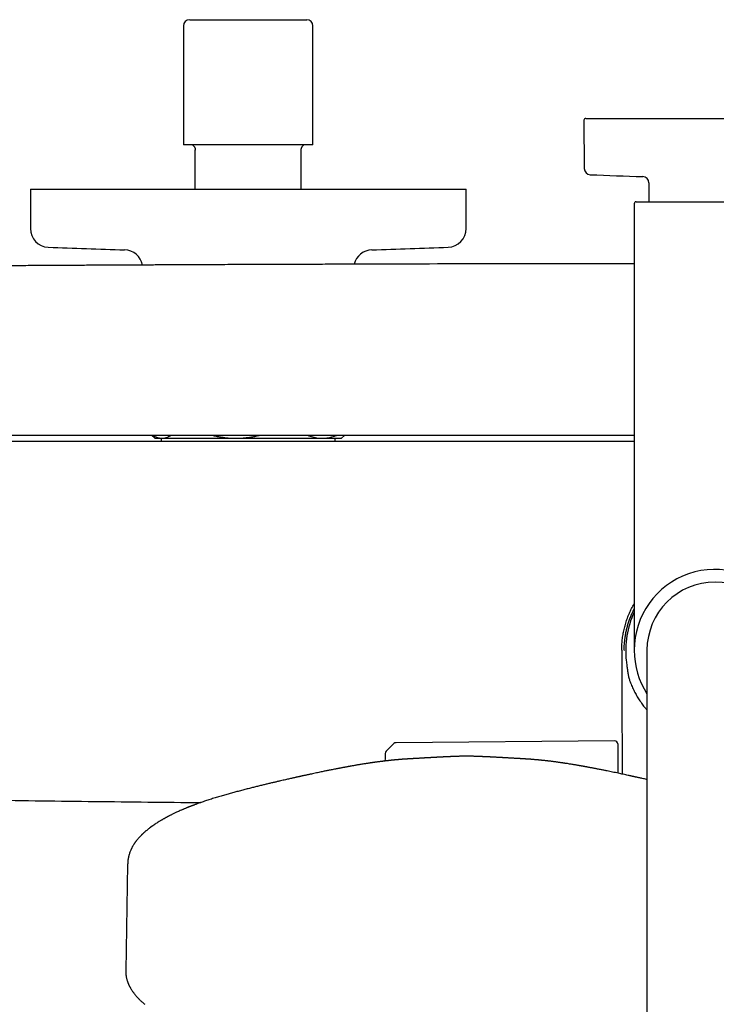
# Model space of a CAD drawing. Header units: millimetres. Extents: x 8 to 1795, y 12 to 2712.
# Tile 6 of 24: x 801 to 913, y 1262 to 1420. Entities that reach past the tile are written whole.
import ezdxf

# ---------------------------------------------------------------- set-up
doc = ezdxf.new("R2010")
doc.units = ezdxf.units.MM

msp = doc.modelspace()

# ---------------------------------------------------------------- linework, layer by layer
at = {"color": 7, "linetype": 'Continuous', "lineweight": 30}
for p, q in [((828.02, 1420.08), (846.82, 1420.08)), ((827.02, 1419.08), (827.02, 1399.98)), ((847.82, 1399.98), (847.82, 1419.08)), ((891.34, 1403.94), (891.41, 1396.19)), ((891.64, 1404.24), (933.2, 1404.24)), ((847.82, 1399.98), (827.02, 1399.98)), ((828.92, 1392.88), (828.92, 1399.2)), ((845.92, 1392.88), (845.92, 1399.2)), ((802.42, 1392.88), (802.42, 1386.55)), ((802.42, 1392.88), (872.42, 1392.88)), ((872.42, 1386.55), (872.42, 1392.88)), ((901.77, 1393.9), (901.77, 1390.84)), ((899.42, 1390.54), (899.42, 1318.84)), ((899.72, 1390.84), (925.12, 1390.84)), ((821.96, 1353.34), (822.42, 1352.88)), ((852.42, 1352.88), (852.88, 1353.34)), ((822.42, 1352.88), (823.56, 1352.88)), ((823.46, 1352.88), (823.46, 1352.34)), ((823.56, 1352.88), (835.47, 1352.88)), ((835.47, 1352.88), (849.32, 1352.88)), ((849.32, 1352.88), (852.42, 1352.88)), ((851.38, 1352.34), (851.38, 1352.88)), ((897.82, 1318.84), (897.86, 1318.84)), ((897.82, 1318.84), (897.86, 1318.84)), ((901.47, 1318.84), (901.47, 1259.89)), ((898.14, 1317.19), (898.14, 1317.18)), ((896.26, 1304.31), (861.17, 1304)), ((860.83, 1303.86), (859.57, 1302.63)), ((896.77, 1303.81), (896.77, 1299.12)), ((863.77, 1301.44), (863.78, 1301.44)), ((881.22, 1301.43), (881.22, 1301.43)), ((818.05, 1284.49), (817.74, 1267.38))]:
    msp.add_line(p, q, dxfattribs=at)
at = {"color": 7, "linetype": 'Continuous', "lineweight": 30, "flags": 128}
msp.add_lwpolyline([(859.42, 1302.28), (859.39, 1301.48), (859.38, 1301.06)], dxfattribs=at)
at = {"color": 7, "linetype": 'Continuous', "lineweight": 30}
for centre, radius, start, end in [((828.02, 1419.08), 1, 90, 180), ((846.82, 1419.08), 1, 0, 90), ((891.64, 1403.94), 0.3, 90, 180.5), ((892.41, 1396.2), 1, 180.5, 267.3946), ((912.42, 1835.99), 441.25, 267.3946, 268.4905), ((900.77, 1393.9), 1, 0, 88.4905), ((899.72, 1390.54), 0.3, 90, 180), ((805.42, 1386.55), 3, 180, 267.5448), ((869.42, 1386.55), 3, 272.4552, 0), ((837.42, 2132.87), 750, 267.54481, 268.48281), ((837.42, 2132.87), 750, 271.51719, 272.45519), ((817.48, 1380.13), 3, 10.715, 88.4828), ((857.35, 1380.13), 3, 91.5172, 166.6474), ((912.42, 1318.84), 13, 327.3846, 180), ((912.42, 1318.84), 10.95, 0, 180), ((912.42, 1318.84), 14.37, 154.7516, 186.6248), ((912.42, 1318.84), 13, 180, 212.6154), ((896.27, 1303.81), 0.5, 0, 90.5), ((859.92, 1302.27), 0.5, 134.362, 178.2461), ((861.18, 1303.5), 0.5, 90.5, 134.362)]:
    msp.add_arc(centre, radius, start, end, dxfattribs=at)
for points, knots in [([(828.47, 1399.99), (828.51, 1399.96), (828.59, 1399.9), (828.69, 1399.8), (828.77, 1399.69), (828.83, 1399.57), (828.87, 1399.46), (828.9, 1399.36), (828.92, 1399.25), (828.92, 1399.19), (828.92, 1399.16)], [0, 0, 0, 0, 0.152244, 0.296702, 0.433372, 0.562252, 0.683345, 0.79666, 0.902208, 1, 1, 1, 1]), ([(845.92, 1399.16), (845.92, 1399.19), (845.92, 1399.25), (845.94, 1399.36), (845.96, 1399.46), (846.01, 1399.57), (846.07, 1399.69), (846.15, 1399.79), (846.24, 1399.9), (846.32, 1399.96), (846.36, 1399.99)], [0, 0, 0, 0, 0.097768, 0.203303, 0.316614, 0.437709, 0.566594, 0.703274, 0.847744, 1, 1, 1, 1]), ([(899.42, 1380.91), (897.67, 1380.91), (889.23, 1380.9), (874.08, 1380.88), (860.06, 1380.84), (852.13, 1380.82), (850.27, 1380.81), (848.41, 1380.8), (846.56, 1380.8), (844.7, 1380.79), (842.85, 1380.79), (841, 1380.78), (839.15, 1380.77), (837.31, 1380.76), (835.49, 1380.76), (833.7, 1380.75), (831.95, 1380.74), (830.24, 1380.73), (828.95, 1380.73), (828.04, 1380.73), (827.5, 1380.72), (826.93, 1380.72), (826.33, 1380.72), (825.7, 1380.71), (824.99, 1380.71), (824.21, 1380.71), (823.34, 1380.7), (822.44, 1380.7), (821.48, 1380.69), (820.47, 1380.69), (819.41, 1380.68), (818.31, 1380.68), (817.16, 1380.67), (815.96, 1380.67), (814.72, 1380.66), (813.44, 1380.65), (812.11, 1380.65), (810.74, 1380.64), (809.32, 1380.63), (807.86, 1380.62), (806.35, 1380.62), (804.79, 1380.61), (803.24, 1380.6), (801.69, 1380.59), (800.15, 1380.58), (798.57, 1380.57), (796.95, 1380.56), (795.3, 1380.55), (794.19, 1380.54), (793.63, 1380.54)], [0, 0, 0, 0, 0.049527, 0.239495, 0.429463, 0.447016, 0.464569, 0.482122, 0.499675, 0.517228, 0.534781, 0.552294, 0.569508, 0.587171, 0.604453, 0.621356, 0.637879, 0.654022, 0.669785, 0.674665, 0.679755, 0.685139, 0.690817, 0.696788, 0.703054, 0.710815, 0.718984, 0.727561, 0.736546, 0.746135, 0.756149, 0.766588, 0.777451, 0.78874, 0.800453, 0.812591, 0.825154, 0.838141, 0.851554, 0.865391, 0.879653, 0.89434, 0.909452, 0.923677, 0.938259, 0.953199, 0.968497, 0.984164, 1, 1, 1, 1]), ([(899.42, 1353.34), (898.6, 1353.34), (891.5, 1353.34), (878.11, 1353.34), (859.23, 1353.34), (840.36, 1353.34), (821.49, 1353.34), (802.62, 1353.34), (790.04, 1353.34), (783.75, 1353.34)], [0, 0, 0, 0, 0.021098, 0.184242, 0.347388, 0.510536, 0.673686, 0.836841, 1, 1, 1, 1]), ([(822.13, 1353.34), (822.15, 1353.33), (822.25, 1353.26), (822.43, 1353.16), (822.69, 1353.05), (822.96, 1352.96), (823.23, 1352.9), (823.43, 1352.88), (823.54, 1352.88), (823.56, 1352.88)], [0, 0, 0, 0, 0.033191, 0.213766, 0.39776, 0.58175, 0.767201, 0.95265, 1, 1, 1, 1]), ([(823.56, 1352.88), (823.65, 1352.89), (823.83, 1352.89), (824.1, 1352.94), (824.36, 1353.02), (824.63, 1353.14), (824.84, 1353.24), (824.96, 1353.32), (824.99, 1353.34)], [0, 0, 0, 0, 0.1850222, 0.370046, 0.5566094, 0.7431773, 0.9340188, 1, 1, 1, 1]), ([(831.77, 1353.34), (831.83, 1353.33), (832.11, 1353.25), (832.63, 1353.15), (833.33, 1353.03), (834.04, 1352.95), (834.75, 1352.89), (835.23, 1352.89), (835.47, 1352.88)], [0, 0, 0, 0, 0.049357, 0.235794, 0.426034, 0.61627, 0.808136, 1, 1, 1, 1]), ([(835.47, 1352.88), (835.53, 1352.88), (835.82, 1352.88), (836.33, 1352.9), (836.99, 1352.96), (837.66, 1353.04), (838.33, 1353.15), (838.83, 1353.26), (839.11, 1353.33), (839.17, 1353.34)], [0, 0, 0, 0, 0.051389, 0.230225, 0.409062, 0.589278, 0.769497, 0.95352, 1, 1, 1, 1]), ([(847.05, 1353.34), (847.09, 1353.33), (847.26, 1353.25), (847.58, 1353.15), (848.01, 1353.03), (848.44, 1352.95), (848.88, 1352.89), (849.17, 1352.89), (849.32, 1352.88)], [0, 0, 0, 0, 0.0493574, 0.2357938, 0.4258422, 0.6162698, 0.8079166, 1, 1, 1, 1]), ([(849.32, 1352.88), (849.36, 1352.88), (849.54, 1352.88), (849.85, 1352.9), (850.26, 1352.96), (850.67, 1353.04), (851.08, 1353.15), (851.39, 1353.26), (851.56, 1353.33), (851.59, 1353.34)], [0, 0, 0, 0, 0.051389, 0.230048, 0.409062, 0.589115, 0.769497, 0.953377, 1, 1, 1, 1]), ([(899.42, 1352.34), (898.59, 1352.34), (891.47, 1352.34), (878.03, 1352.34), (859.12, 1352.34), (840.21, 1352.34), (821.3, 1352.34), (802.39, 1352.34), (789.78, 1352.34), (783.48, 1352.34)], [0, 0, 0, 0, 0.0213265, 0.1844324, 0.3475398, 0.5106494, 0.6737621, 0.8368787, 1, 1, 1, 1]), ([(897.42, 1318.84), (897.42, 1319.12), (897.43, 1319.69), (897.5, 1320.52), (897.62, 1321.36), (897.79, 1322.18), (898, 1323), (898.25, 1323.8), (898.55, 1324.59), (898.9, 1325.35), (899.19, 1325.93), (899.37, 1326.25), (899.42, 1326.32)], [0, 0, 0, 0, 0.107524, 0.215048, 0.322572, 0.430096, 0.53762, 0.645144, 0.752668, 0.860192, 0.967716, 1, 1, 1, 1]), ([(897.82, 1318.84), (897.82, 1319.01), (897.82, 1319.35), (897.85, 1319.85), (897.89, 1320.35), (897.96, 1320.9), (898.06, 1321.51), (898.19, 1322.16), (898.36, 1322.82), (898.57, 1323.46), (898.8, 1324.1), (899.05, 1324.71), (899.26, 1325.17), (899.38, 1325.41), (899.42, 1325.48)], [0, 0, 0, 0, 0.072689, 0.145377, 0.218322, 0.291265, 0.3886, 0.48599, 0.583327, 0.682107, 0.78094, 0.879726, 0.967533, 1, 1, 1, 1]), ([(897.42, 1318.84), (897.42, 1318.73), (897.42, 1318.51), (897.42, 1318.2), (897.42, 1317.95), (897.42, 1317.73), (897.42, 1317.52), (897.42, 1317.2), (897.42, 1316.75), (897.42, 1316.18), (897.42, 1315.58), (897.42, 1314.96), (897.42, 1314.31), (897.43, 1313.33), (897.43, 1312.07), (897.43, 1310.53), (897.44, 1309.31), (897.44, 1308.4), (897.45, 1307.79), (897.45, 1307.18), (897.46, 1306.58), (897.46, 1305.99), (897.46, 1305.39), (897.47, 1304.79), (897.47, 1304.18), (897.48, 1303.54), (897.48, 1302.86), (897.49, 1302.14), (897.49, 1301.38), (897.5, 1300.56), (897.51, 1299.75), (897.51, 1299.2), (897.52, 1298.96)], [0, 0, 0, 0, 0.0177908, 0.0330059, 0.0456453, 0.0559707, 0.0662547, 0.0770242, 0.1043297, 0.1343319, 0.1633985, 0.1946149, 0.2279755, 0.2620455, 0.3415518, 0.4187865, 0.4937495, 0.5251811, 0.5561954, 0.5867925, 0.6169723, 0.6467348, 0.6761027, 0.7067688, 0.7369447, 0.7690964, 0.8032236, 0.8393265, 0.877405, 0.9174591, 0.9634078, 1, 1, 1, 1]), ([(898.14, 1317.18), (898.17, 1316.91), (898.23, 1316.44), (898.32, 1315.77), (898.41, 1315.17), (898.5, 1314.67), (898.6, 1314.28), (898.66, 1314.08), (898.69, 1313.99)], [0, 0, 0, 0, 0.250879, 0.437484, 0.624144, 0.811473, 0.905748, 1, 1, 1, 1]), ([(898.69, 1313.99), (898.79, 1313.73), (898.99, 1313.21), (899.33, 1312.45), (899.71, 1311.73), (900.12, 1311.04), (900.57, 1310.37), (901.02, 1309.77), (901.33, 1309.41), (901.47, 1309.26)], [0, 0, 0, 0, 0.151103, 0.302207, 0.448608, 0.595122, 0.741523, 0.887923, 1, 1, 1, 1]), ([(863.78, 1301.44), (863.73, 1301.43), (863.63, 1301.43), (863.51, 1301.42), (863.42, 1301.42), (863.34, 1301.41), (863.24, 1301.41), (863.13, 1301.4), (863.01, 1301.39), (862.9, 1301.38), (862.81, 1301.38), (862.71, 1301.37), (862.61, 1301.36), (862.53, 1301.36), (862.46, 1301.35), (862.38, 1301.35), (862.29, 1301.34), (862.2, 1301.34), (862.12, 1301.33), (862.06, 1301.32), (862.01, 1301.32), (861.95, 1301.32), (861.86, 1301.31), (861.74, 1301.3), (861.62, 1301.29), (861.51, 1301.28), (861.4, 1301.27), (861.29, 1301.26), (861.2, 1301.25), (861.1, 1301.24), (861.01, 1301.24), (860.9, 1301.23), (860.79, 1301.21), (860.68, 1301.2), (860.59, 1301.19), (860.5, 1301.19), (860.42, 1301.18), (860.33, 1301.17), (860.23, 1301.16), (860.13, 1301.15), (860.01, 1301.13), (859.89, 1301.12), (859.77, 1301.11), (859.65, 1301.1), (859.54, 1301.08), (859.41, 1301.07), (859.28, 1301.05), (859.12, 1301.03), (858.96, 1301.01), (858.78, 1300.99), (858.6, 1300.97), (858.4, 1300.94), (858.2, 1300.91), (857.99, 1300.89), (857.78, 1300.86), (857.59, 1300.83), (857.41, 1300.81), (857.26, 1300.78), (857.12, 1300.76), (857, 1300.75), (856.87, 1300.73), (856.72, 1300.7), (856.54, 1300.68), (856.36, 1300.65), (856.17, 1300.62), (855.94, 1300.58), (855.67, 1300.54), (855.38, 1300.49), (855.11, 1300.45), (854.85, 1300.4), (854.6, 1300.36), (854.35, 1300.31), (854.1, 1300.27), (853.9, 1300.24), (853.75, 1300.21), (853.65, 1300.19), (853.58, 1300.18), (853.53, 1300.17), (853.48, 1300.16), (853.42, 1300.15), (853.34, 1300.13), (853.23, 1300.11), (853.1, 1300.09), (852.95, 1300.06), (852.78, 1300.03), (852.6, 1300), (852.41, 1299.96), (852.21, 1299.92), (852.01, 1299.89), (851.81, 1299.85), (851.62, 1299.81), (851.38, 1299.76), (851.09, 1299.71), (850.76, 1299.64), (850.45, 1299.58), (850.17, 1299.52), (849.89, 1299.47), (849.6, 1299.41), (849.29, 1299.34), (848.94, 1299.27), (848.56, 1299.19), (848.16, 1299.11), (847.76, 1299.02), (847.42, 1298.95), (847.14, 1298.89), (846.91, 1298.84), (846.69, 1298.79), (846.48, 1298.74), (846.28, 1298.7), (846.1, 1298.66), (845.95, 1298.63), (845.84, 1298.6), (845.74, 1298.58), (845.64, 1298.56), (845.52, 1298.53), (845.38, 1298.5), (845.22, 1298.47), (845.03, 1298.42), (844.83, 1298.38), (844.59, 1298.33), (844.34, 1298.27), (844.05, 1298.2), (843.74, 1298.13), (843.39, 1298.05), (843, 1297.96), (842.57, 1297.86), (842.08, 1297.75), (841.56, 1297.63), (841, 1297.5), (840.43, 1297.36), (839.84, 1297.22), (839.23, 1297.07), (838.6, 1296.91), (837.94, 1296.75), (837.24, 1296.57), (836.52, 1296.39), (835.8, 1296.2), (835.07, 1296), (834.35, 1295.8), (833.6, 1295.59), (832.85, 1295.37), (832.08, 1295.14), (831.57, 1294.98), (831.31, 1294.9)], [0, 0, 0, 0, 0.004204, 0.00767, 0.010405, 0.012731, 0.015047, 0.019619, 0.024349, 0.027466, 0.030925, 0.034687, 0.038113, 0.040975, 0.043619, 0.046445, 0.049826, 0.053336, 0.05624, 0.058526, 0.06024, 0.061979, 0.065714, 0.070152, 0.075094, 0.079137, 0.0834, 0.087418, 0.090958, 0.094222, 0.097798, 0.10179, 0.106167, 0.110275, 0.113923, 0.11702, 0.119942, 0.123257, 0.126972, 0.130987, 0.13478, 0.139863, 0.144305, 0.14852, 0.152689, 0.157181, 0.162389, 0.167954, 0.174153, 0.180929, 0.187658, 0.194168, 0.202151, 0.209774, 0.217039, 0.223901, 0.230109, 0.235629, 0.240471, 0.244181, 0.24871, 0.254056, 0.260216, 0.266989, 0.273566, 0.279863, 0.290687, 0.300585, 0.309564, 0.318249, 0.326663, 0.334962, 0.343143, 0.351206, 0.354817, 0.357807, 0.360117, 0.361746, 0.363041, 0.364837, 0.367646, 0.371205, 0.375513, 0.38057, 0.38572, 0.391467, 0.397811, 0.404324, 0.410625, 0.416715, 0.422595, 0.428266, 0.439512, 0.449833, 0.459227, 0.467694, 0.475847, 0.48452, 0.493717, 0.504441, 0.515801, 0.527704, 0.539553, 0.551242, 0.557718, 0.564143, 0.570517, 0.576841, 0.582886, 0.587953, 0.592123, 0.595397, 0.597773, 0.600653, 0.604094, 0.608103, 0.612679, 0.617824, 0.623735, 0.630253, 0.637481, 0.645508, 0.654335, 0.663962, 0.674391, 0.686788, 0.700156, 0.714496, 0.729809, 0.746095, 0.761747, 0.778204, 0.795469, 0.81354, 0.832421, 0.852113, 0.872617, 0.892126, 0.91232, 0.933204, 0.954777, 0.977041, 1, 1, 1, 1]), ([(872.49, 1301.83), (872.41, 1301.83), (872.21, 1301.83), (871.92, 1301.83), (871.63, 1301.82), (871.38, 1301.82), (871.17, 1301.81), (870.99, 1301.81), (870.86, 1301.8), (870.74, 1301.8), (870.66, 1301.79), (870.59, 1301.79), (870.55, 1301.79), (870.51, 1301.79), (870.44, 1301.79), (870.34, 1301.78), (870.22, 1301.78), (870.11, 1301.77), (869.98, 1301.77), (869.84, 1301.76), (869.67, 1301.76), (869.51, 1301.75), (869.36, 1301.74), (869.23, 1301.74), (869.08, 1301.73), (868.93, 1301.72), (868.79, 1301.71), (868.66, 1301.71), (868.53, 1301.7), (868.41, 1301.69), (868.29, 1301.69), (868.18, 1301.68), (868.08, 1301.68), (867.98, 1301.67), (867.86, 1301.67), (867.75, 1301.66), (867.63, 1301.65), (867.52, 1301.65), (867.42, 1301.64), (867.34, 1301.64), (867.28, 1301.63), (867.21, 1301.63), (867.13, 1301.63), (867.03, 1301.62), (866.92, 1301.61), (866.82, 1301.61), (866.74, 1301.6), (866.66, 1301.6), (866.56, 1301.59), (866.45, 1301.59), (866.32, 1301.58), (866.17, 1301.57), (866, 1301.56), (865.86, 1301.55), (865.74, 1301.55), (865.63, 1301.54), (865.53, 1301.54), (865.42, 1301.53), (865.3, 1301.52), (865.16, 1301.51), (865, 1301.51), (864.8, 1301.49), (864.59, 1301.48), (864.38, 1301.47), (864.19, 1301.46), (864.02, 1301.45), (863.88, 1301.44), (863.8, 1301.44), (863.78, 1301.44)], [0, 0, 0, 0, 0.026623, 0.058189, 0.086581, 0.111756, 0.133663, 0.149385, 0.162773, 0.173803, 0.183403, 0.189981, 0.194467, 0.198914, 0.203408, 0.221516, 0.233681, 0.248205, 0.265099, 0.283491, 0.300939, 0.319327, 0.33946, 0.361452, 0.380884, 0.401317, 0.420102, 0.435627, 0.450884, 0.46819, 0.482253, 0.495111, 0.507383, 0.520218, 0.533935, 0.550344, 0.563894, 0.577888, 0.589731, 0.599293, 0.606554, 0.613183, 0.623315, 0.636006, 0.649685, 0.660859, 0.670699, 0.679517, 0.690358, 0.703246, 0.718445, 0.736434, 0.756917, 0.774325, 0.786757, 0.797763, 0.809101, 0.82069, 0.83471, 0.850206, 0.867732, 0.88773, 0.914245, 0.937626, 0.955979, 0.973827, 0.99206, 1, 1, 1, 1]), ([(881.22, 1301.44), (881.18, 1301.44), (881.09, 1301.44), (880.97, 1301.45), (880.85, 1301.46), (880.72, 1301.46), (880.58, 1301.47), (880.41, 1301.48), (880.21, 1301.49), (879.99, 1301.51), (879.8, 1301.52), (879.63, 1301.53), (879.48, 1301.53), (879.33, 1301.54), (879.2, 1301.55), (879.08, 1301.56), (878.96, 1301.56), (878.83, 1301.57), (878.71, 1301.58), (878.6, 1301.58), (878.5, 1301.59), (878.41, 1301.59), (878.33, 1301.6), (878.26, 1301.6), (878.18, 1301.61), (878.09, 1301.61), (877.98, 1301.62), (877.87, 1301.63), (877.78, 1301.63), (877.71, 1301.63), (877.65, 1301.64), (877.57, 1301.64), (877.43, 1301.65), (877.25, 1301.66), (877.04, 1301.67), (876.86, 1301.68), (876.69, 1301.69), (876.52, 1301.7), (876.35, 1301.71), (876.19, 1301.71), (876.02, 1301.72), (875.85, 1301.73), (875.7, 1301.74), (875.57, 1301.74), (875.43, 1301.75), (875.28, 1301.76), (875.12, 1301.76), (874.99, 1301.77), (874.86, 1301.78), (874.74, 1301.78), (874.63, 1301.78), (874.53, 1301.79), (874.45, 1301.79), (874.39, 1301.79), (874.32, 1301.8), (874.24, 1301.8), (874.13, 1301.8), (873.99, 1301.81), (873.82, 1301.81), (873.61, 1301.82), (873.35, 1301.82), (873.07, 1301.83), (872.77, 1301.83), (872.58, 1301.83), (872.49, 1301.83)], [0, 0, 0, 0, 0.012688, 0.026056, 0.039177, 0.052361, 0.066423, 0.083797, 0.108578, 0.133025, 0.154019, 0.17213, 0.18887, 0.205111, 0.221226, 0.2326, 0.246882, 0.262512, 0.276577, 0.289023, 0.299917, 0.311166, 0.320783, 0.328781, 0.337017, 0.348239, 0.362426, 0.376221, 0.387115, 0.393671, 0.400747, 0.410058, 0.421584, 0.452733, 0.477259, 0.498063, 0.518621, 0.541487, 0.561873, 0.581682, 0.603663, 0.626636, 0.648288, 0.668514, 0.687023, 0.703758, 0.720119, 0.737454, 0.754034, 0.769982, 0.783067, 0.795269, 0.807141, 0.811348, 0.817628, 0.826279, 0.837302, 0.850681, 0.866392, 0.888283, 0.913441, 0.941814, 0.973358, 1, 1, 1, 1]), ([(901.47, 1298.08), (901.45, 1298.09), (901.31, 1298.12), (901.06, 1298.18), (900.74, 1298.25), (900.44, 1298.32), (900.19, 1298.37), (899.95, 1298.42), (899.75, 1298.47), (899.57, 1298.51), (899.42, 1298.54), (899.31, 1298.57), (899.22, 1298.59), (899.15, 1298.6), (899.05, 1298.63), (898.93, 1298.65), (898.79, 1298.68), (898.56, 1298.73), (898.25, 1298.8), (897.85, 1298.89), (897.45, 1298.97), (897.05, 1299.06), (896.62, 1299.15), (896.17, 1299.24), (895.72, 1299.34), (895.3, 1299.42), (894.96, 1299.49), (894.67, 1299.55), (894.42, 1299.6), (894.15, 1299.66), (893.85, 1299.72), (893.58, 1299.77), (893.33, 1299.82), (893.12, 1299.86), (892.89, 1299.9), (892.66, 1299.95), (892.43, 1299.99), (892.22, 1300.03), (892.04, 1300.06), (891.88, 1300.09), (891.76, 1300.12), (891.66, 1300.13), (891.58, 1300.15), (891.52, 1300.16), (891.47, 1300.17), (891.43, 1300.17), (891.38, 1300.18), (891.31, 1300.2), (891.21, 1300.21), (891.09, 1300.24), (890.97, 1300.26), (890.84, 1300.28), (890.71, 1300.3), (890.59, 1300.32), (890.44, 1300.35), (890.28, 1300.38), (890.1, 1300.41), (889.92, 1300.44), (889.71, 1300.47), (889.46, 1300.52), (889.16, 1300.56), (888.85, 1300.61), (888.58, 1300.66), (888.36, 1300.69), (888.21, 1300.71), (888.07, 1300.73), (887.96, 1300.75), (887.86, 1300.76), (887.75, 1300.78), (887.62, 1300.8), (887.44, 1300.82), (887.25, 1300.85), (887.05, 1300.88), (886.84, 1300.91), (886.62, 1300.94), (886.41, 1300.96), (886.21, 1300.99), (886.02, 1301.01), (885.84, 1301.04), (885.69, 1301.05), (885.55, 1301.07), (885.42, 1301.09), (885.29, 1301.1), (885.15, 1301.12), (885, 1301.13), (884.84, 1301.15), (884.71, 1301.16), (884.6, 1301.17), (884.5, 1301.18), (884.4, 1301.19), (884.28, 1301.21), (884.16, 1301.22), (884.03, 1301.23), (883.92, 1301.24), (883.82, 1301.25), (883.71, 1301.26), (883.59, 1301.27), (883.45, 1301.28), (883.3, 1301.29), (883.17, 1301.31), (883.06, 1301.31), (882.97, 1301.32), (882.9, 1301.33), (882.84, 1301.33), (882.76, 1301.34), (882.67, 1301.34), (882.59, 1301.35), (882.52, 1301.35), (882.46, 1301.36), (882.38, 1301.36), (882.29, 1301.37), (882.18, 1301.38), (882.07, 1301.38), (881.98, 1301.39), (881.89, 1301.4), (881.8, 1301.4), (881.73, 1301.41), (881.65, 1301.41), (881.57, 1301.42), (881.48, 1301.42), (881.36, 1301.43), (881.27, 1301.43), (881.22, 1301.44)], [0, 0, 0, 0, 0.002375, 0.01768, 0.031518, 0.04389, 0.054907, 0.064805, 0.073574, 0.081237, 0.087795, 0.093247, 0.095733, 0.098913, 0.10307, 0.108206, 0.114318, 0.121408, 0.138424, 0.155744, 0.173308, 0.191115, 0.209165, 0.231197, 0.251725, 0.270751, 0.288274, 0.298947, 0.310605, 0.323312, 0.337068, 0.35187, 0.361813, 0.372178, 0.382968, 0.394185, 0.405491, 0.415696, 0.424695, 0.432487, 0.438346, 0.443272, 0.447263, 0.450321, 0.452069, 0.453818, 0.456291, 0.459491, 0.464731, 0.47086, 0.477071, 0.483328, 0.489632, 0.495982, 0.502378, 0.511247, 0.520201, 0.529361, 0.539243, 0.552953, 0.567935, 0.584199, 0.601759, 0.610863, 0.618935, 0.62597, 0.631965, 0.636919, 0.641653, 0.649752, 0.65889, 0.669062, 0.679927, 0.691335, 0.703287, 0.715783, 0.726586, 0.737435, 0.747284, 0.756054, 0.76374, 0.770364, 0.777828, 0.785433, 0.794073, 0.804094, 0.811048, 0.817198, 0.822523, 0.827919, 0.834447, 0.8421, 0.849294, 0.855693, 0.861299, 0.867026, 0.87363, 0.882615, 0.890945, 0.898533, 0.904979, 0.9102, 0.912994, 0.916658, 0.921192, 0.926444, 0.931178, 0.935129, 0.938371, 0.941893, 0.947495, 0.953761, 0.95949, 0.964589, 0.969281, 0.973873, 0.977422, 0.980972, 0.984538, 0.988696, 0.993991, 1, 1, 1, 1]), ([(782.98, 1294.99), (786.51, 1294.93), (795.73, 1294.79), (810.63, 1294.6), (822.7, 1294.46), (829.09, 1294.4), (829.8, 1294.4)], [0, 0, 0, 0, 0.226691, 0.590634, 0.954582, 1, 1, 1, 1]), ([(831.31, 1294.9), (831.18, 1294.86), (830.92, 1294.78), (830.55, 1294.65), (830.21, 1294.54), (829.89, 1294.43), (829.61, 1294.33), (829.35, 1294.23), (829.11, 1294.15), (828.9, 1294.07), (828.72, 1294), (828.56, 1293.94), (828.43, 1293.89), (828.31, 1293.85), (828.23, 1293.81), (828.16, 1293.79), (828.12, 1293.77), (828.07, 1293.75), (828.02, 1293.73), (827.94, 1293.7), (827.82, 1293.66), (827.7, 1293.6), (827.56, 1293.55), (827.42, 1293.49), (827.27, 1293.43), (827.11, 1293.36), (826.96, 1293.3), (826.82, 1293.24), (826.61, 1293.15), (826.36, 1293.04), (826.06, 1292.9), (825.8, 1292.78), (825.56, 1292.67), (825.35, 1292.57), (825.17, 1292.48), (825, 1292.39), (824.85, 1292.31), (824.7, 1292.24), (824.58, 1292.18), (824.47, 1292.12), (824.38, 1292.07), (824.29, 1292.02), (824.19, 1291.97), (824.08, 1291.91), (823.96, 1291.84), (823.82, 1291.76), (823.67, 1291.68), (823.52, 1291.59), (823.37, 1291.5), (823.19, 1291.39), (822.97, 1291.26), (822.72, 1291.1), (822.51, 1290.97), (822.35, 1290.86), (822.24, 1290.78), (822.14, 1290.71), (822.04, 1290.65), (821.96, 1290.59), (821.9, 1290.54), (821.84, 1290.5), (821.8, 1290.47), (821.75, 1290.44), (821.7, 1290.4), (821.64, 1290.35), (821.57, 1290.3), (821.47, 1290.22), (821.36, 1290.13), (821.23, 1290.03), (821.11, 1289.93), (820.99, 1289.83), (820.88, 1289.74), (820.79, 1289.66), (820.72, 1289.6), (820.65, 1289.54), (820.59, 1289.48), (820.54, 1289.44), (820.49, 1289.38), (820.42, 1289.32), (820.34, 1289.24), (820.25, 1289.16), (820.16, 1289.06), (820.06, 1288.96), (819.95, 1288.84), (819.81, 1288.69), (819.66, 1288.51), (819.51, 1288.33), (819.4, 1288.19), (819.31, 1288.07), (819.26, 1288), (819.21, 1287.93), (819.17, 1287.87), (819.12, 1287.79), (819.05, 1287.7), (818.98, 1287.58), (818.9, 1287.45), (818.83, 1287.33), (818.76, 1287.21), (818.7, 1287.09), (818.64, 1286.98), (818.59, 1286.87), (818.52, 1286.72), (818.44, 1286.53), (818.36, 1286.29), (818.3, 1286.1), (818.25, 1285.96), (818.23, 1285.86), (818.2, 1285.75), (818.18, 1285.67), (818.17, 1285.6), (818.16, 1285.54), (818.15, 1285.49), (818.14, 1285.44), (818.13, 1285.38), (818.12, 1285.31), (818.11, 1285.23), (818.1, 1285.15), (818.09, 1285.07), (818.08, 1285.01), (818.08, 1284.96), (818.07, 1284.91), (818.07, 1284.86), (818.07, 1284.79), (818.06, 1284.7), (818.06, 1284.6), (818.06, 1284.52), (818.05, 1284.49)], [0, 0, 0, 0, 0.016655, 0.032273, 0.046851, 0.060391, 0.072892, 0.084354, 0.094776, 0.104159, 0.112501, 0.119803, 0.126065, 0.131287, 0.135191, 0.138204, 0.140327, 0.14183, 0.143964, 0.14795, 0.153287, 0.159975, 0.166006, 0.172828, 0.180399, 0.188009, 0.195408, 0.202594, 0.209569, 0.22608, 0.241266, 0.255127, 0.267662, 0.278871, 0.288754, 0.297752, 0.306274, 0.314321, 0.321891, 0.327506, 0.332827, 0.337854, 0.343132, 0.34933, 0.35691, 0.365458, 0.374371, 0.38351, 0.392875, 0.402465, 0.418096, 0.434571, 0.451893, 0.459575, 0.467414, 0.474895, 0.481501, 0.487232, 0.492088, 0.496069, 0.498951, 0.501948, 0.505736, 0.510315, 0.515685, 0.521847, 0.531849, 0.542059, 0.551936, 0.56148, 0.570691, 0.577694, 0.584352, 0.59016, 0.595071, 0.599086, 0.603944, 0.609902, 0.616974, 0.62516, 0.634276, 0.643476, 0.652652, 0.668655, 0.684589, 0.700463, 0.716228, 0.723704, 0.730221, 0.735779, 0.74113, 0.747508, 0.75493, 0.765353, 0.776652, 0.787419, 0.79761, 0.807225, 0.816332, 0.825309, 0.834211, 0.852976, 0.872228, 0.890921, 0.898772, 0.906783, 0.914951, 0.922737, 0.927212, 0.931361, 0.935187, 0.938836, 0.943122, 0.948168, 0.953974, 0.960222, 0.965806, 0.970631, 0.973007, 0.975544, 0.97886, 0.982963, 0.987855, 0.993534, 1, 1, 1, 1]), ([(817.74, 1267.38), (817.74, 1267.33), (817.74, 1267.24), (817.75, 1267.12), (817.75, 1267.03), (817.76, 1266.94), (817.76, 1266.84), (817.77, 1266.74), (817.79, 1266.62), (817.81, 1266.49), (817.83, 1266.35), (817.86, 1266.21), (817.9, 1266.06), (817.94, 1265.91), (817.98, 1265.78), (818.02, 1265.67), (818.04, 1265.59), (818.07, 1265.53), (818.09, 1265.46), (818.12, 1265.39), (818.15, 1265.31), (818.19, 1265.23), (818.23, 1265.14), (818.28, 1265.04), (818.33, 1264.94), (818.38, 1264.83), (818.43, 1264.73), (818.49, 1264.62), (818.56, 1264.51), (818.63, 1264.38), (818.72, 1264.25), (818.81, 1264.12), (818.89, 1263.99), (818.98, 1263.88), (819.06, 1263.77), (819.16, 1263.64), (819.29, 1263.48), (819.44, 1263.3), (819.59, 1263.14), (819.72, 1263), (819.82, 1262.9), (819.92, 1262.8), (820.02, 1262.69), (820.13, 1262.59), (820.24, 1262.49), (820.35, 1262.39), (820.48, 1262.27), (820.63, 1262.15), (820.74, 1262.06), (820.8, 1262.01)], [0, 0, 0, 0, 0.021681, 0.041118, 0.058469, 0.07496, 0.090867, 0.110944, 0.1321, 0.15499, 0.180234, 0.205243, 0.230656, 0.257362, 0.285196, 0.299645, 0.312555, 0.32392, 0.334312, 0.346196, 0.359602, 0.374734, 0.390977, 0.406344, 0.4265, 0.444752, 0.463203, 0.482376, 0.502312, 0.526535, 0.552013, 0.577079, 0.600567, 0.622468, 0.642896, 0.662833, 0.698643, 0.733832, 0.771015, 0.793465, 0.814012, 0.833911, 0.85625, 0.881179, 0.899519, 0.920552, 0.944301, 0.970779, 1, 1, 1, 1])]:
    msp.add_open_spline(points, degree=3, knots=knots, dxfattribs=at)

doc.saveas('drawing.dxf')
